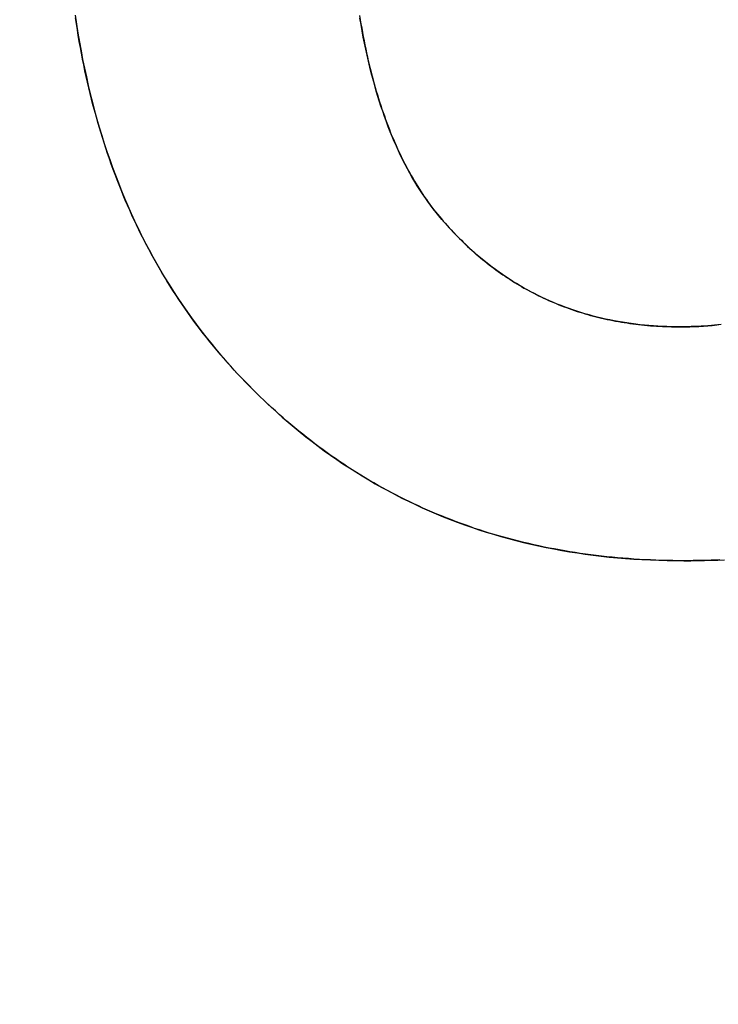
# Model space of a CAD drawing. Extents: x -4.2 to 4.1, y -6.8 to 5.8.
# Tile 43 of 214: x -3.0707 to -3.0064, y -4.1676 to -4.0769. Entities that reach past the tile are written whole.
import ezdxf

# ---------------------------------------------------------------- set-up
doc = ezdxf.new("R2010")
doc.units = 0
doc.layers.get('0').update_dxf_attribs({"linetype": 'CONTINUOUS'})

# ---------------------------------------------------------------- blocks, each defined once
blk = doc.blocks.new('*U1')
for p, q in [((-3.00982, -4.105187, 4.435), (-3.00982, -4.105187, 4.4349)), ((-3.00982, -4.105187, 4.435), (-3.00982, -4.105187, 4.4349)), ((-3.009534, -4.126719, 4.435), (-3.009534, -4.126719, 4.4349)), ((-3.009534, -4.126719, 4.435), (-3.009534, -4.126719, 4.4349))]:
    blk.add_line(p, q)
for points in [[(-3.03942, -4.07652, 4.435), (-3.03935, -4.07691, 4.435), (-3.03929, -4.0773, 4.435), (-3.03922, -4.07769, 4.435), (-3.03915, -4.07808, 4.435), (-3.03908, -4.07846, 4.435), (-3.039, -4.07884, 4.435), (-3.03893, -4.07921, 4.435), (-3.03885, -4.07958, 4.435), (-3.03877, -4.07995, 4.435), (-3.03869, -4.08032, 4.435), (-3.03861, -4.08068, 4.435), (-3.03852, -4.08104, 4.435), (-3.03843, -4.0814, 4.435), (-3.03834, -4.08175, 4.435), (-3.03825, -4.08211, 4.435), (-3.03816, -4.08245, 4.435), (-3.03807, -4.0828, 4.435), (-3.03797, -4.08314, 4.435), (-3.03787, -4.08348, 4.435), (-3.03777, -4.08382, 4.435), (-3.03767, -4.08415, 4.435), (-3.03757, -4.08448, 4.435), (-3.03746, -4.08481, 4.435), (-3.03735, -4.08513, 4.435), (-3.03724, -4.08546, 4.435), (-3.03713, -4.08577, 4.435), (-3.03702, -4.08609, 4.435), (-3.0369, -4.0864, 4.435), (-3.03679, -4.08671, 4.435), (-3.03667, -4.08702, 4.435), (-3.03655, -4.08732, 4.435), (-3.03643, -4.08762, 4.435), (-3.0363, -4.08792, 4.435), (-3.03618, -4.08821, 4.435), (-3.03605, -4.0885, 4.435), (-3.03592, -4.08879, 4.435), (-3.03579, -4.08908, 4.435), (-3.03565, -4.08936, 4.435), (-3.03552, -4.08964, 4.435), (-3.03538, -4.08992, 4.435), (-3.03524, -4.09019, 4.435), (-3.0351, -4.09046, 4.435), (-3.03496, -4.09073, 4.435), (-3.03481, -4.09099, 4.435), (-3.03466, -4.09125, 4.435), (-3.03451, -4.09151, 4.435), (-3.03436, -4.09177, 4.435), (-3.03421, -4.09202, 4.435), (-3.03406, -4.09227, 4.435), (-3.0339, -4.09252, 4.435), (-3.03374, -4.09276, 4.435), (-3.03358, -4.093, 4.435), (-3.03342, -4.09324, 4.435), (-3.03326, -4.09347, 4.435), (-3.03309, -4.0937, 4.435), (-3.03293, -4.09393, 4.435), (-3.03276, -4.09416, 4.435), (-3.03259, -4.09438, 4.435), (-3.03241, -4.0946, 4.435), (-3.03224, -4.09482, 4.435), (-3.03206, -4.09503, 4.435), (-3.03188, -4.09524, 4.435), (-3.0317, -4.09545, 4.435), (-3.03152, -4.09565, 4.435), (-3.03134, -4.09586, 4.435), (-3.03116, -4.09606, 4.435), (-3.03097, -4.09626, 4.435), (-3.03079, -4.09646, 4.435), (-3.0306, -4.09665, 4.435), (-3.03041, -4.09685, 4.435), (-3.03022, -4.09704, 4.435), (-3.03003, -4.09722, 4.435), (-3.02984, -4.09741, 4.435), (-3.02965, -4.09759, 4.435), (-3.02946, -4.09778, 4.435), (-3.02926, -4.09796, 4.435), (-3.02907, -4.09813, 4.435), (-3.02887, -4.09831, 4.435), (-3.02868, -4.09848, 4.435), (-3.02848, -4.09865, 4.435), (-3.02828, -4.09882, 4.435), (-3.02808, -4.09899, 4.435), (-3.02787, -4.09915, 4.435), (-3.02767, -4.09931, 4.435), (-3.02747, -4.09947, 4.435), (-3.02726, -4.09963, 4.435), (-3.02705, -4.09979, 4.435), (-3.02685, -4.09994, 4.435), (-3.02664, -4.10009, 4.435), (-3.02643, -4.10024, 4.435), (-3.02622, -4.10039, 4.435), (-3.02601, -4.10053, 4.435), (-3.02579, -4.10067, 4.435), (-3.02558, -4.10081, 4.435), (-3.02536, -4.10095, 4.435), (-3.02515, -4.10109, 4.435), (-3.02493, -4.10122, 4.435), (-3.02471, -4.10135, 4.435), (-3.02449, -4.10148, 4.435), (-3.02427, -4.10161, 4.435), (-3.02405, -4.10173, 4.435), (-3.02382, -4.10185, 4.435), (-3.0236, -4.10197, 4.435), (-3.02337, -4.10209, 4.435), (-3.02315, -4.10221, 4.435), (-3.02292, -4.10232, 4.435), (-3.02269, -4.10243, 4.435), (-3.02246, -4.10254, 4.435), (-3.02223, -4.10265, 4.435), (-3.022, -4.10275, 4.435), (-3.02176, -4.10285, 4.435), (-3.02153, -4.10296, 4.435), (-3.02129, -4.10305, 4.435), (-3.02106, -4.10315, 4.435), (-3.02082, -4.10324, 4.435), (-3.02058, -4.10333, 4.435), (-3.02034, -4.10342, 4.435), (-3.0201, -4.10351, 4.435), (-3.01986, -4.1036, 4.435), (-3.01961, -4.10368, 4.435), (-3.01937, -4.10376, 4.435), (-3.01912, -4.10384, 4.435), (-3.01888, -4.10391, 4.435), (-3.01863, -4.10399, 4.435), (-3.01838, -4.10406, 4.435), (-3.01813, -4.10413, 4.435), (-3.01788, -4.1042, 4.435), (-3.01762, -4.10426, 4.435), (-3.01737, -4.10432, 4.435), (-3.01712, -4.10438, 4.435), (-3.01686, -4.10444, 4.435), (-3.0166, -4.1045, 4.435), (-3.01635, -4.10455, 4.435), (-3.01609, -4.1046, 4.435), (-3.01583, -4.10465, 4.435), (-3.01557, -4.1047, 4.435), (-3.0153, -4.10475, 4.435), (-3.01504, -4.10479, 4.435), (-3.01478, -4.10483, 4.435), (-3.01451, -4.10487, 4.435), (-3.01424, -4.1049, 4.435), (-3.01397, -4.10494, 4.435), (-3.01371, -4.10497, 4.435), (-3.01344, -4.105, 4.435), (-3.01316, -4.10503, 4.435), (-3.01289, -4.10505, 4.435), (-3.01262, -4.10508, 4.435), (-3.01234, -4.1051, 4.435), (-3.01207, -4.10512, 4.435), (-3.01179, -4.10513, 4.435), (-3.01151, -4.10515, 4.435), (-3.01123, -4.10516, 4.435), (-3.01095, -4.10517, 4.435), (-3.01067, -4.10518, 4.435), (-3.01039, -4.10518, 4.435), (-3.01011, -4.10519, 4.435), (-3.00982, -4.10519, 4.435)], [(-3.03942, -4.07652, 4.435), (-3.03935, -4.07691, 4.435), (-3.03929, -4.0773, 4.435), (-3.03922, -4.07769, 4.435), (-3.03915, -4.07808, 4.435), (-3.03908, -4.07846, 4.435), (-3.039, -4.07884, 4.435), (-3.03893, -4.07921, 4.435), (-3.03885, -4.07958, 4.435), (-3.03877, -4.07995, 4.435), (-3.03869, -4.08032, 4.435), (-3.03861, -4.08068, 4.435), (-3.03852, -4.08104, 4.435), (-3.03843, -4.0814, 4.435), (-3.03834, -4.08175, 4.435), (-3.03825, -4.08211, 4.435), (-3.03816, -4.08245, 4.435), (-3.03807, -4.0828, 4.435), (-3.03797, -4.08314, 4.435), (-3.03787, -4.08348, 4.435), (-3.03777, -4.08382, 4.435), (-3.03767, -4.08415, 4.435), (-3.03757, -4.08448, 4.435), (-3.03746, -4.08481, 4.435), (-3.03735, -4.08513, 4.435), (-3.03724, -4.08546, 4.435), (-3.03713, -4.08577, 4.435), (-3.03702, -4.08609, 4.435), (-3.0369, -4.0864, 4.435), (-3.03679, -4.08671, 4.435), (-3.03667, -4.08702, 4.435), (-3.03655, -4.08732, 4.435), (-3.03643, -4.08762, 4.435), (-3.0363, -4.08792, 4.435), (-3.03618, -4.08821, 4.435), (-3.03605, -4.0885, 4.435), (-3.03592, -4.08879, 4.435), (-3.03579, -4.08908, 4.435), (-3.03565, -4.08936, 4.435), (-3.03552, -4.08964, 4.435), (-3.03538, -4.08992, 4.435), (-3.03524, -4.09019, 4.435), (-3.0351, -4.09046, 4.435), (-3.03496, -4.09073, 4.435), (-3.03481, -4.09099, 4.435), (-3.03466, -4.09125, 4.435), (-3.03451, -4.09151, 4.435), (-3.03436, -4.09177, 4.435), (-3.03421, -4.09202, 4.435), (-3.03406, -4.09227, 4.435), (-3.0339, -4.09252, 4.435), (-3.03374, -4.09276, 4.435), (-3.03358, -4.093, 4.435), (-3.03342, -4.09324, 4.435), (-3.03326, -4.09347, 4.435), (-3.03309, -4.0937, 4.435), (-3.03293, -4.09393, 4.435), (-3.03276, -4.09416, 4.435), (-3.03259, -4.09438, 4.435), (-3.03241, -4.0946, 4.435), (-3.03224, -4.09482, 4.435), (-3.03206, -4.09503, 4.435), (-3.03188, -4.09524, 4.435), (-3.0317, -4.09545, 4.435), (-3.03152, -4.09565, 4.435), (-3.03134, -4.09586, 4.435), (-3.03116, -4.09606, 4.435), (-3.03097, -4.09626, 4.435), (-3.03079, -4.09646, 4.435), (-3.0306, -4.09665, 4.435), (-3.03041, -4.09685, 4.435), (-3.03022, -4.09704, 4.435), (-3.03003, -4.09722, 4.435), (-3.02984, -4.09741, 4.435), (-3.02965, -4.09759, 4.435), (-3.02946, -4.09778, 4.435), (-3.02926, -4.09796, 4.435), (-3.02907, -4.09813, 4.435), (-3.02887, -4.09831, 4.435), (-3.02868, -4.09848, 4.435), (-3.02848, -4.09865, 4.435), (-3.02828, -4.09882, 4.435), (-3.02808, -4.09899, 4.435), (-3.02787, -4.09915, 4.435), (-3.02767, -4.09931, 4.435), (-3.02747, -4.09947, 4.435), (-3.02726, -4.09963, 4.435), (-3.02705, -4.09979, 4.435), (-3.02685, -4.09994, 4.435), (-3.02664, -4.10009, 4.435), (-3.02643, -4.10024, 4.435), (-3.02622, -4.10039, 4.435), (-3.02601, -4.10053, 4.435), (-3.02579, -4.10067, 4.435), (-3.02558, -4.10081, 4.435), (-3.02536, -4.10095, 4.435), (-3.02515, -4.10109, 4.435), (-3.02493, -4.10122, 4.435), (-3.02471, -4.10135, 4.435), (-3.02449, -4.10148, 4.435), (-3.02427, -4.10161, 4.435), (-3.02405, -4.10173, 4.435), (-3.02382, -4.10185, 4.435), (-3.0236, -4.10197, 4.435), (-3.02337, -4.10209, 4.435), (-3.02315, -4.10221, 4.435), (-3.02292, -4.10232, 4.435), (-3.02269, -4.10243, 4.435), (-3.02246, -4.10254, 4.435), (-3.02223, -4.10265, 4.435), (-3.022, -4.10275, 4.435), (-3.02176, -4.10285, 4.435), (-3.02153, -4.10296, 4.435), (-3.02129, -4.10305, 4.435), (-3.02106, -4.10315, 4.435), (-3.02082, -4.10324, 4.435), (-3.02058, -4.10333, 4.435), (-3.02034, -4.10342, 4.435), (-3.0201, -4.10351, 4.435), (-3.01986, -4.1036, 4.435), (-3.01961, -4.10368, 4.435), (-3.01937, -4.10376, 4.435), (-3.01912, -4.10384, 4.435), (-3.01888, -4.10391, 4.435), (-3.01863, -4.10399, 4.435), (-3.01838, -4.10406, 4.435), (-3.01813, -4.10413, 4.435), (-3.01788, -4.1042, 4.435), (-3.01762, -4.10426, 4.435), (-3.01737, -4.10432, 4.435), (-3.01712, -4.10438, 4.435), (-3.01686, -4.10444, 4.435), (-3.0166, -4.1045, 4.435), (-3.01635, -4.10455, 4.435), (-3.01609, -4.1046, 4.435), (-3.01583, -4.10465, 4.435), (-3.01557, -4.1047, 4.435), (-3.0153, -4.10475, 4.435), (-3.01504, -4.10479, 4.435), (-3.01478, -4.10483, 4.435), (-3.01451, -4.10487, 4.435), (-3.01424, -4.1049, 4.435), (-3.01397, -4.10494, 4.435), (-3.01371, -4.10497, 4.435), (-3.01344, -4.105, 4.435), (-3.01316, -4.10503, 4.435), (-3.01289, -4.10505, 4.435), (-3.01262, -4.10508, 4.435), (-3.01234, -4.1051, 4.435), (-3.01207, -4.10512, 4.435), (-3.01179, -4.10513, 4.435), (-3.01151, -4.10515, 4.435), (-3.01123, -4.10516, 4.435), (-3.01095, -4.10517, 4.435), (-3.01067, -4.10518, 4.435), (-3.01039, -4.10518, 4.435), (-3.01011, -4.10519, 4.435), (-3.00982, -4.10519, 4.435)], [(-3.00982, -4.10519, 4.4349), (-3.01025, -4.10518, 4.4349), (-3.01067, -4.10518, 4.4349), (-3.0111, -4.10516, 4.4349), (-3.01152, -4.10515, 4.4349), (-3.01193, -4.10512, 4.4349), (-3.01235, -4.1051, 4.4349), (-3.01276, -4.10506, 4.4349), (-3.01317, -4.10503, 4.4349), (-3.01358, -4.10499, 4.4349), (-3.01398, -4.10494, 4.4349), (-3.01439, -4.10489, 4.4349), (-3.01479, -4.10483, 4.4349), (-3.01519, -4.10477, 4.4349), (-3.01558, -4.1047, 4.4349), (-3.01597, -4.10463, 4.4349), (-3.01636, -4.10455, 4.4349), (-3.01675, -4.10447, 4.4349), (-3.01713, -4.10438, 4.4349), (-3.01752, -4.10429, 4.4349), (-3.0179, -4.10419, 4.4349), (-3.01827, -4.10409, 4.4349), (-3.01865, -4.10398, 4.4349), (-3.01902, -4.10387, 4.4349), (-3.01939, -4.10375, 4.4349), (-3.01976, -4.10363, 4.4349), (-3.02012, -4.1035, 4.4349), (-3.02048, -4.10337, 4.4349), (-3.02084, -4.10323, 4.4349), (-3.0212, -4.10309, 4.4349), (-3.02156, -4.10294, 4.4349), (-3.02191, -4.10279, 4.4349), (-3.02226, -4.10263, 4.4349), (-3.0226, -4.10247, 4.4349), (-3.02295, -4.10231, 4.4349), (-3.02329, -4.10213, 4.4349), (-3.02363, -4.10196, 4.4349), (-3.02397, -4.10177, 4.4349), (-3.0243, -4.10159, 4.4349), (-3.02463, -4.1014, 4.4349), (-3.02496, -4.1012, 4.4349), (-3.02529, -4.101, 4.4349), (-3.02561, -4.10079, 4.4349), (-3.02593, -4.10058, 4.4349), (-3.02625, -4.10036, 4.4349), (-3.02657, -4.10014, 4.4349), (-3.02688, -4.09991, 4.4349), (-3.0272, -4.09968, 4.4349), (-3.02751, -4.09944, 4.4349), (-3.02781, -4.0992, 4.4349), (-3.02812, -4.09896, 4.4349), (-3.02842, -4.0987, 4.4349), (-3.02872, -4.09845, 4.4349), (-3.02901, -4.09818, 4.4349), (-3.02931, -4.09792, 4.4349), (-3.0296, -4.09765, 4.4349), (-3.02989, -4.09737, 4.4349), (-3.03017, -4.09709, 4.4349), (-3.03046, -4.0968, 4.4349), (-3.03074, -4.09651, 4.4349), (-3.03102, -4.09621, 4.4349), (-3.03129, -4.09591, 4.4349), (-3.03157, -4.0956, 4.4349), (-3.03184, -4.09529, 4.4349), (-3.03211, -4.09498, 4.4349), (-3.03237, -4.09465, 4.4349), (-3.03263, -4.09432, 4.4349), (-3.03289, -4.09399, 4.4349), (-3.03314, -4.09364, 4.4349), (-3.03338, -4.09329, 4.4349), (-3.03363, -4.09293, 4.4349), (-3.03387, -4.09257, 4.4349), (-3.0341, -4.0922, 4.4349), (-3.03433, -4.09182, 4.4349), (-3.03456, -4.09144, 4.4349), (-3.03478, -4.09105, 4.4349), (-3.035, -4.09065, 4.4349), (-3.03521, -4.09024, 4.4349), (-3.03542, -4.08983, 4.4349), (-3.03563, -4.08941, 4.4349), (-3.03583, -4.08899, 4.4349), (-3.03602, -4.08856, 4.4349), (-3.03622, -4.08812, 4.4349), (-3.0364, -4.08767, 4.4349), (-3.03659, -4.08722, 4.4349), (-3.03677, -4.08676, 4.4349), (-3.03694, -4.0863, 4.4349), (-3.03712, -4.08582, 4.4349), (-3.03728, -4.08534, 4.4349), (-3.03744, -4.08486, 4.4349), (-3.0376, -4.08437, 4.4349), (-3.03776, -4.08387, 4.4349), (-3.03791, -4.08336, 4.4349), (-3.03805, -4.08285, 4.4349), (-3.0382, -4.08233, 4.4349), (-3.03833, -4.0818, 4.4349), (-3.03847, -4.08127, 4.4349), (-3.0386, -4.08072, 4.4349), (-3.03872, -4.08018, 4.4349), (-3.03884, -4.07962, 4.4349), (-3.03896, -4.07906, 4.4349), (-3.03907, -4.0785, 4.4349), (-3.03918, -4.07792, 4.4349), (-3.03928, -4.07734, 4.4349), (-3.03938, -4.07675, 4.4349)], [(-3.00982, -4.10519, 4.4349), (-3.01025, -4.10518, 4.4349), (-3.01067, -4.10518, 4.4349), (-3.0111, -4.10516, 4.4349), (-3.01152, -4.10515, 4.4349), (-3.01193, -4.10512, 4.4349), (-3.01235, -4.1051, 4.4349), (-3.01276, -4.10506, 4.4349), (-3.01317, -4.10503, 4.4349), (-3.01358, -4.10499, 4.4349), (-3.01398, -4.10494, 4.4349), (-3.01439, -4.10489, 4.4349), (-3.01479, -4.10483, 4.4349), (-3.01519, -4.10477, 4.4349), (-3.01558, -4.1047, 4.4349), (-3.01597, -4.10463, 4.4349), (-3.01636, -4.10455, 4.4349), (-3.01675, -4.10447, 4.4349), (-3.01713, -4.10438, 4.4349), (-3.01752, -4.10429, 4.4349), (-3.0179, -4.10419, 4.4349), (-3.01827, -4.10409, 4.4349), (-3.01865, -4.10398, 4.4349), (-3.01902, -4.10387, 4.4349), (-3.01939, -4.10375, 4.4349), (-3.01976, -4.10363, 4.4349), (-3.02012, -4.1035, 4.4349), (-3.02048, -4.10337, 4.4349), (-3.02084, -4.10323, 4.4349), (-3.0212, -4.10309, 4.4349), (-3.02156, -4.10294, 4.4349), (-3.02191, -4.10279, 4.4349), (-3.02226, -4.10263, 4.4349), (-3.0226, -4.10247, 4.4349), (-3.02295, -4.10231, 4.4349), (-3.02329, -4.10213, 4.4349), (-3.02363, -4.10196, 4.4349), (-3.02397, -4.10177, 4.4349), (-3.0243, -4.10159, 4.4349), (-3.02463, -4.1014, 4.4349), (-3.02496, -4.1012, 4.4349), (-3.02529, -4.101, 4.4349), (-3.02561, -4.10079, 4.4349), (-3.02593, -4.10058, 4.4349), (-3.02625, -4.10036, 4.4349), (-3.02657, -4.10014, 4.4349), (-3.02688, -4.09991, 4.4349), (-3.0272, -4.09968, 4.4349), (-3.02751, -4.09944, 4.4349), (-3.02781, -4.0992, 4.4349), (-3.02812, -4.09896, 4.4349), (-3.02842, -4.0987, 4.4349), (-3.02872, -4.09845, 4.4349), (-3.02901, -4.09818, 4.4349), (-3.02931, -4.09792, 4.4349), (-3.0296, -4.09765, 4.4349), (-3.02989, -4.09737, 4.4349), (-3.03017, -4.09709, 4.4349), (-3.03046, -4.0968, 4.4349), (-3.03074, -4.09651, 4.4349), (-3.03102, -4.09621, 4.4349), (-3.03129, -4.09591, 4.4349), (-3.03157, -4.0956, 4.4349), (-3.03184, -4.09529, 4.4349), (-3.03211, -4.09498, 4.4349), (-3.03237, -4.09465, 4.4349), (-3.03263, -4.09432, 4.4349), (-3.03289, -4.09399, 4.4349), (-3.03314, -4.09364, 4.4349), (-3.03338, -4.09329, 4.4349), (-3.03363, -4.09293, 4.4349), (-3.03387, -4.09257, 4.4349), (-3.0341, -4.0922, 4.4349), (-3.03433, -4.09182, 4.4349), (-3.03456, -4.09144, 4.4349), (-3.03478, -4.09105, 4.4349), (-3.035, -4.09065, 4.4349), (-3.03521, -4.09024, 4.4349), (-3.03542, -4.08983, 4.4349), (-3.03563, -4.08941, 4.4349), (-3.03583, -4.08899, 4.4349), (-3.03602, -4.08856, 4.4349), (-3.03622, -4.08812, 4.4349), (-3.0364, -4.08767, 4.4349), (-3.03659, -4.08722, 4.4349), (-3.03677, -4.08676, 4.4349), (-3.03694, -4.0863, 4.4349), (-3.03712, -4.08582, 4.4349), (-3.03728, -4.08534, 4.4349), (-3.03744, -4.08486, 4.4349), (-3.0376, -4.08437, 4.4349), (-3.03776, -4.08387, 4.4349), (-3.03791, -4.08336, 4.4349), (-3.03805, -4.08285, 4.4349), (-3.0382, -4.08233, 4.4349), (-3.03833, -4.0818, 4.4349), (-3.03847, -4.08127, 4.4349), (-3.0386, -4.08072, 4.4349), (-3.03872, -4.08018, 4.4349), (-3.03884, -4.07962, 4.4349), (-3.03896, -4.07906, 4.4349), (-3.03907, -4.0785, 4.4349), (-3.03918, -4.07792, 4.4349), (-3.03928, -4.07734, 4.4349), (-3.03938, -4.07675, 4.4349)], [(-3.00953, -4.12672, 4.435), (-3.01005, -4.12672, 4.435), (-3.01057, -4.12671, 4.435), (-3.01109, -4.1267, 4.435), (-3.0116, -4.12669, 4.435), (-3.01211, -4.12667, 4.435), (-3.01262, -4.12665, 4.435), (-3.01313, -4.12663, 4.435), (-3.01364, -4.1266, 4.435), (-3.01414, -4.12657, 4.435), (-3.01465, -4.12653, 4.435), (-3.01515, -4.12649, 4.435), (-3.01564, -4.12645, 4.435), (-3.01614, -4.1264, 4.435), (-3.01664, -4.12635, 4.435), (-3.01713, -4.1263, 4.435), (-3.01762, -4.12624, 4.435), (-3.01811, -4.12618, 4.435), (-3.0186, -4.12611, 4.435), (-3.01908, -4.12605, 4.435), (-3.01956, -4.12597, 4.435), (-3.02004, -4.1259, 4.435), (-3.02052, -4.12582, 4.435), (-3.021, -4.12573, 4.435), (-3.02148, -4.12564, 4.435), (-3.02195, -4.12555, 4.435), (-3.02242, -4.12546, 4.435), (-3.02289, -4.12536, 4.435), (-3.02336, -4.12526, 4.435), (-3.02382, -4.12515, 4.435), (-3.02429, -4.12504, 4.435), (-3.02475, -4.12493, 4.435), (-3.02521, -4.12481, 4.435), (-3.02567, -4.12469, 4.435), (-3.02612, -4.12456, 4.435), (-3.02658, -4.12443, 4.435), (-3.02703, -4.1243, 4.435), (-3.02748, -4.12417, 4.435), (-3.02793, -4.12403, 4.435), (-3.02837, -4.12388, 4.435), (-3.02882, -4.12374, 4.435), (-3.02926, -4.12358, 4.435), (-3.0297, -4.12343, 4.435), (-3.03014, -4.12327, 4.435), (-3.03058, -4.12311, 4.435), (-3.03101, -4.12294, 4.435), (-3.03145, -4.12277, 4.435), (-3.03188, -4.1226, 4.435), (-3.0323, -4.12242, 4.435), (-3.03273, -4.12224, 4.435), (-3.03316, -4.12206, 4.435), (-3.03358, -4.12187, 4.435), (-3.034, -4.12168, 4.435), (-3.03442, -4.12148, 4.435), (-3.03484, -4.12128, 4.435), (-3.03525, -4.12108, 4.435), (-3.03567, -4.12087, 4.435), (-3.03608, -4.12066, 4.435), (-3.03649, -4.12045, 4.435), (-3.0369, -4.12023, 4.435), (-3.0373, -4.12001, 4.435), (-3.03771, -4.11978, 4.435), (-3.03811, -4.11955, 4.435), (-3.03851, -4.11932, 4.435), (-3.03891, -4.11908, 4.435), (-3.0393, -4.11884, 4.435), (-3.0397, -4.1186, 4.435), (-3.04009, -4.11835, 4.435), (-3.04048, -4.1181, 4.435), (-3.04087, -4.11784, 4.435), (-3.04125, -4.11758, 4.435), (-3.04164, -4.11732, 4.435), (-3.04202, -4.11705, 4.435), (-3.0424, -4.11678, 4.435), (-3.04278, -4.11651, 4.435), (-3.04316, -4.11623, 4.435), (-3.04353, -4.11595, 4.435), (-3.0439, -4.11566, 4.435), (-3.04428, -4.11537, 4.435), (-3.04464, -4.11508, 4.435), (-3.04501, -4.11478, 4.435), (-3.04538, -4.11448, 4.435), (-3.04574, -4.11418, 4.435), (-3.0461, -4.11387, 4.435), (-3.04646, -4.11356, 4.435), (-3.04682, -4.11325, 4.435), (-3.04717, -4.11293, 4.435), (-3.04753, -4.11261, 4.435), (-3.04788, -4.11228, 4.435), (-3.04823, -4.11195, 4.435), (-3.04858, -4.11162, 4.435), (-3.04892, -4.11128, 4.435), (-3.04927, -4.11094, 4.435), (-3.04961, -4.11059, 4.435), (-3.04995, -4.11024, 4.435), (-3.05029, -4.10989, 4.435), (-3.05062, -4.10953, 4.435), (-3.05096, -4.10918, 4.435), (-3.05128, -4.10881, 4.435), (-3.05161, -4.10845, 4.435), (-3.05193, -4.10808, 4.435), (-3.05225, -4.10771, 4.435), (-3.05257, -4.10734, 4.435), (-3.05288, -4.10696, 4.435), (-3.05319, -4.10659, 4.435), (-3.05349, -4.10621, 4.435), (-3.05379, -4.10582, 4.435), (-3.05409, -4.10544, 4.435), (-3.05438, -4.10505, 4.435), (-3.05467, -4.10466, 4.435), (-3.05496, -4.10426, 4.435), (-3.05524, -4.10386, 4.435), (-3.05552, -4.10346, 4.435), (-3.0558, -4.10306, 4.435), (-3.05607, -4.10266, 4.435), (-3.05634, -4.10225, 4.435), (-3.05661, -4.10184, 4.435), (-3.05687, -4.10143, 4.435), (-3.05713, -4.10101, 4.435), (-3.05738, -4.10059, 4.435), (-3.05764, -4.10017, 4.435), (-3.05788, -4.09974, 4.435), (-3.05813, -4.09932, 4.435), (-3.05837, -4.09889, 4.435), (-3.05861, -4.09845, 4.435), (-3.05884, -4.09802, 4.435), (-3.05907, -4.09758, 4.435), (-3.0593, -4.09714, 4.435), (-3.05952, -4.0967, 4.435), (-3.05974, -4.09625, 4.435), (-3.05996, -4.0958, 4.435), (-3.06017, -4.09535, 4.435), (-3.06038, -4.0949, 4.435), (-3.06059, -4.09444, 4.435), (-3.06079, -4.09398, 4.435), (-3.06099, -4.09352, 4.435), (-3.06118, -4.09305, 4.435), (-3.06138, -4.09258, 4.435), (-3.06156, -4.09211, 4.435), (-3.06175, -4.09164, 4.435), (-3.06193, -4.09116, 4.435), (-3.06211, -4.09069, 4.435), (-3.06228, -4.0902, 4.435), (-3.06245, -4.08972, 4.435), (-3.06262, -4.08923, 4.435), (-3.06278, -4.08874, 4.435), (-3.06294, -4.08825, 4.435), (-3.0631, -4.08775, 4.435), (-3.06325, -4.08726, 4.435), (-3.0634, -4.08676, 4.435), (-3.06355, -4.08625, 4.435), (-3.06369, -4.08575, 4.435), (-3.06383, -4.08524, 4.435), (-3.06397, -4.08473, 4.435), (-3.0641, -4.08421, 4.435), (-3.06423, -4.08369, 4.435), (-3.06435, -4.08318, 4.435), (-3.06447, -4.08265, 4.435), (-3.06459, -4.08213, 4.435), (-3.06471, -4.0816, 4.435), (-3.06482, -4.08107, 4.435), (-3.06492, -4.08054, 4.435), (-3.06503, -4.08, 4.435), (-3.06513, -4.07946, 4.435), (-3.06523, -4.07892, 4.435), (-3.06532, -4.07837, 4.435), (-3.06541, -4.07783, 4.435), (-3.06549, -4.07728, 4.435), (-3.06558, -4.07673, 4.435)], [(-3.00953, -4.12672, 4.435), (-3.01005, -4.12672, 4.435), (-3.01057, -4.12671, 4.435), (-3.01109, -4.1267, 4.435), (-3.0116, -4.12669, 4.435), (-3.01211, -4.12667, 4.435), (-3.01262, -4.12665, 4.435), (-3.01313, -4.12663, 4.435), (-3.01364, -4.1266, 4.435), (-3.01414, -4.12657, 4.435), (-3.01465, -4.12653, 4.435), (-3.01515, -4.12649, 4.435), (-3.01564, -4.12645, 4.435), (-3.01614, -4.1264, 4.435), (-3.01664, -4.12635, 4.435), (-3.01713, -4.1263, 4.435), (-3.01762, -4.12624, 4.435), (-3.01811, -4.12618, 4.435), (-3.0186, -4.12611, 4.435), (-3.01908, -4.12605, 4.435), (-3.01956, -4.12597, 4.435), (-3.02004, -4.1259, 4.435), (-3.02052, -4.12582, 4.435), (-3.021, -4.12573, 4.435), (-3.02148, -4.12564, 4.435), (-3.02195, -4.12555, 4.435), (-3.02242, -4.12546, 4.435), (-3.02289, -4.12536, 4.435), (-3.02336, -4.12526, 4.435), (-3.02382, -4.12515, 4.435), (-3.02429, -4.12504, 4.435), (-3.02475, -4.12493, 4.435), (-3.02521, -4.12481, 4.435), (-3.02567, -4.12469, 4.435), (-3.02612, -4.12456, 4.435), (-3.02658, -4.12443, 4.435), (-3.02703, -4.1243, 4.435), (-3.02748, -4.12417, 4.435), (-3.02793, -4.12403, 4.435), (-3.02837, -4.12388, 4.435), (-3.02882, -4.12374, 4.435), (-3.02926, -4.12358, 4.435), (-3.0297, -4.12343, 4.435), (-3.03014, -4.12327, 4.435), (-3.03058, -4.12311, 4.435), (-3.03101, -4.12294, 4.435), (-3.03145, -4.12277, 4.435), (-3.03188, -4.1226, 4.435), (-3.0323, -4.12242, 4.435), (-3.03273, -4.12224, 4.435), (-3.03316, -4.12206, 4.435), (-3.03358, -4.12187, 4.435), (-3.034, -4.12168, 4.435), (-3.03442, -4.12148, 4.435), (-3.03484, -4.12128, 4.435), (-3.03525, -4.12108, 4.435), (-3.03567, -4.12087, 4.435), (-3.03608, -4.12066, 4.435), (-3.03649, -4.12045, 4.435), (-3.0369, -4.12023, 4.435), (-3.0373, -4.12001, 4.435), (-3.03771, -4.11978, 4.435), (-3.03811, -4.11955, 4.435), (-3.03851, -4.11932, 4.435), (-3.03891, -4.11908, 4.435), (-3.0393, -4.11884, 4.435), (-3.0397, -4.1186, 4.435), (-3.04009, -4.11835, 4.435), (-3.04048, -4.1181, 4.435), (-3.04087, -4.11784, 4.435), (-3.04125, -4.11758, 4.435), (-3.04164, -4.11732, 4.435), (-3.04202, -4.11705, 4.435), (-3.0424, -4.11678, 4.435), (-3.04278, -4.11651, 4.435), (-3.04316, -4.11623, 4.435), (-3.04353, -4.11595, 4.435), (-3.0439, -4.11566, 4.435), (-3.04428, -4.11537, 4.435), (-3.04464, -4.11508, 4.435), (-3.04501, -4.11478, 4.435), (-3.04538, -4.11448, 4.435), (-3.04574, -4.11418, 4.435), (-3.0461, -4.11387, 4.435), (-3.04646, -4.11356, 4.435), (-3.04682, -4.11325, 4.435), (-3.04717, -4.11293, 4.435), (-3.04753, -4.11261, 4.435), (-3.04788, -4.11228, 4.435), (-3.04823, -4.11195, 4.435), (-3.04858, -4.11162, 4.435), (-3.04892, -4.11128, 4.435), (-3.04927, -4.11094, 4.435), (-3.04961, -4.11059, 4.435), (-3.04995, -4.11024, 4.435), (-3.05029, -4.10989, 4.435), (-3.05062, -4.10953, 4.435), (-3.05096, -4.10918, 4.435), (-3.05128, -4.10881, 4.435), (-3.05161, -4.10845, 4.435), (-3.05193, -4.10808, 4.435), (-3.05225, -4.10771, 4.435), (-3.05257, -4.10734, 4.435), (-3.05288, -4.10696, 4.435), (-3.05319, -4.10659, 4.435), (-3.05349, -4.10621, 4.435), (-3.05379, -4.10582, 4.435), (-3.05409, -4.10544, 4.435), (-3.05438, -4.10505, 4.435), (-3.05467, -4.10466, 4.435), (-3.05496, -4.10426, 4.435), (-3.05524, -4.10386, 4.435), (-3.05552, -4.10346, 4.435), (-3.0558, -4.10306, 4.435), (-3.05607, -4.10266, 4.435), (-3.05634, -4.10225, 4.435), (-3.05661, -4.10184, 4.435), (-3.05687, -4.10143, 4.435), (-3.05713, -4.10101, 4.435), (-3.05738, -4.10059, 4.435), (-3.05764, -4.10017, 4.435), (-3.05788, -4.09974, 4.435), (-3.05813, -4.09932, 4.435), (-3.05837, -4.09889, 4.435), (-3.05861, -4.09845, 4.435), (-3.05884, -4.09802, 4.435), (-3.05907, -4.09758, 4.435), (-3.0593, -4.09714, 4.435), (-3.05952, -4.0967, 4.435), (-3.05974, -4.09625, 4.435), (-3.05996, -4.0958, 4.435), (-3.06017, -4.09535, 4.435), (-3.06038, -4.0949, 4.435), (-3.06059, -4.09444, 4.435), (-3.06079, -4.09398, 4.435), (-3.06099, -4.09352, 4.435), (-3.06118, -4.09305, 4.435), (-3.06138, -4.09258, 4.435), (-3.06156, -4.09211, 4.435), (-3.06175, -4.09164, 4.435), (-3.06193, -4.09116, 4.435), (-3.06211, -4.09069, 4.435), (-3.06228, -4.0902, 4.435), (-3.06245, -4.08972, 4.435), (-3.06262, -4.08923, 4.435), (-3.06278, -4.08874, 4.435), (-3.06294, -4.08825, 4.435), (-3.0631, -4.08775, 4.435), (-3.06325, -4.08726, 4.435), (-3.0634, -4.08676, 4.435), (-3.06355, -4.08625, 4.435), (-3.06369, -4.08575, 4.435), (-3.06383, -4.08524, 4.435), (-3.06397, -4.08473, 4.435), (-3.0641, -4.08421, 4.435), (-3.06423, -4.08369, 4.435), (-3.06435, -4.08318, 4.435), (-3.06447, -4.08265, 4.435), (-3.06459, -4.08213, 4.435), (-3.06471, -4.0816, 4.435), (-3.06482, -4.08107, 4.435), (-3.06492, -4.08054, 4.435), (-3.06503, -4.08, 4.435), (-3.06513, -4.07946, 4.435), (-3.06523, -4.07892, 4.435), (-3.06532, -4.07837, 4.435), (-3.06541, -4.07783, 4.435), (-3.06549, -4.07728, 4.435), (-3.06558, -4.07673, 4.435)], [(-3.06561, -4.07648, 4.4349), (-3.06549, -4.07731, 4.4349), (-3.06536, -4.07814, 4.4349), (-3.06522, -4.07896, 4.4349), (-3.06507, -4.07977, 4.4349), (-3.06492, -4.08058, 4.4349), (-3.06475, -4.08138, 4.4349), (-3.06458, -4.08217, 4.4349), (-3.0644, -4.08296, 4.4349), (-3.06422, -4.08374, 4.4349), (-3.06402, -4.08452, 4.4349), (-3.06382, -4.08529, 4.4349), (-3.06361, -4.08605, 4.4349), (-3.06339, -4.08681, 4.4349), (-3.06316, -4.08756, 4.4349), (-3.06293, -4.08831, 4.4349), (-3.06268, -4.08905, 4.4349), (-3.06243, -4.08978, 4.4349), (-3.06217, -4.09051, 4.4349), (-3.06191, -4.09123, 4.4349), (-3.06163, -4.09194, 4.4349), (-3.06135, -4.09265, 4.4349), (-3.06106, -4.09335, 4.4349), (-3.06076, -4.09405, 4.4349), (-3.06045, -4.09474, 4.4349), (-3.06014, -4.09542, 4.4349), (-3.05982, -4.0961, 4.4349), (-3.05949, -4.09677, 4.4349), (-3.05915, -4.09744, 4.4349), (-3.0588, -4.0981, 4.4349), (-3.05845, -4.09875, 4.4349), (-3.05808, -4.09939, 4.4349), (-3.05771, -4.10004, 4.4349), (-3.05734, -4.10067, 4.4349), (-3.05695, -4.1013, 4.4349), (-3.05656, -4.10192, 4.4349), (-3.05615, -4.10254, 4.4349), (-3.05574, -4.10314, 4.4349), (-3.05532, -4.10375, 4.4349), (-3.0549, -4.10435, 4.4349), (-3.05447, -4.10494, 4.4349), (-3.05402, -4.10552, 4.4349), (-3.05357, -4.1061, 4.4349), (-3.05312, -4.10667, 4.4349), (-3.05265, -4.10724, 4.4349), (-3.05218, -4.1078, 4.4349), (-3.05169, -4.10835, 4.4349), (-3.0512, -4.1089, 4.4349), (-3.05071, -4.10944, 4.4349), (-3.0502, -4.10998, 4.4349), (-3.04969, -4.11051, 4.4349), (-3.04918, -4.11103, 4.4349), (-3.04866, -4.11154, 4.4349), (-3.04814, -4.11204, 4.4349), (-3.04761, -4.11253, 4.4349), (-3.04708, -4.11302, 4.4349), (-3.04654, -4.11349, 4.4349), (-3.046, -4.11396, 4.4349), (-3.04545, -4.11442, 4.4349), (-3.0449, -4.11487, 4.4349), (-3.04435, -4.11531, 4.4349), (-3.04379, -4.11575, 4.4349), (-3.04323, -4.11617, 4.4349), (-3.04266, -4.11659, 4.4349), (-3.04209, -4.117, 4.4349), (-3.04152, -4.1174, 4.4349), (-3.04094, -4.11779, 4.4349), (-3.04035, -4.11818, 4.4349), (-3.03976, -4.11855, 4.4349), (-3.03917, -4.11892, 4.4349), (-3.03857, -4.11928, 4.4349), (-3.03797, -4.11963, 4.4349), (-3.03737, -4.11997, 4.4349), (-3.03675, -4.1203, 4.4349), (-3.03614, -4.12063, 4.4349), (-3.03552, -4.12095, 4.4349), (-3.0349, -4.12125, 4.4349), (-3.03427, -4.12155, 4.4349), (-3.03364, -4.12184, 4.4349), (-3.033, -4.12213, 4.4349), (-3.03236, -4.1224, 4.4349), (-3.03171, -4.12267, 4.4349), (-3.03106, -4.12292, 4.4349), (-3.03041, -4.12317, 4.4349), (-3.02975, -4.12341, 4.4349), (-3.02909, -4.12364, 4.4349), (-3.02842, -4.12387, 4.4349), (-3.02775, -4.12408, 4.4349), (-3.02707, -4.12429, 4.4349), (-3.02639, -4.12449, 4.4349), (-3.02571, -4.12468, 4.4349), (-3.02502, -4.12486, 4.4349), (-3.02432, -4.12503, 4.4349), (-3.02363, -4.1252, 4.4349), (-3.02292, -4.12535, 4.4349), (-3.02222, -4.1255, 4.4349), (-3.02151, -4.12564, 4.4349), (-3.02079, -4.12577, 4.4349), (-3.02007, -4.12589, 4.4349), (-3.01935, -4.12601, 4.4349), (-3.01862, -4.12611, 4.4349), (-3.01789, -4.12621, 4.4349), (-3.01715, -4.1263, 4.4349), (-3.01641, -4.12638, 4.4349), (-3.01566, -4.12645, 4.4349), (-3.01491, -4.12651, 4.4349), (-3.01415, -4.12657, 4.4349), (-3.0134, -4.12661, 4.4349), (-3.01263, -4.12665, 4.4349), (-3.01186, -4.12668, 4.4349), (-3.01109, -4.1267, 4.4349), (-3.01032, -4.12671, 4.4349), (-3.00953, -4.12672, 4.4349)], [(-3.06561, -4.07648, 4.4349), (-3.06549, -4.07731, 4.4349), (-3.06536, -4.07814, 4.4349), (-3.06522, -4.07896, 4.4349), (-3.06507, -4.07977, 4.4349), (-3.06492, -4.08058, 4.4349), (-3.06475, -4.08138, 4.4349), (-3.06458, -4.08217, 4.4349), (-3.0644, -4.08296, 4.4349), (-3.06422, -4.08374, 4.4349), (-3.06402, -4.08452, 4.4349), (-3.06382, -4.08529, 4.4349), (-3.06361, -4.08605, 4.4349), (-3.06339, -4.08681, 4.4349), (-3.06316, -4.08756, 4.4349), (-3.06293, -4.08831, 4.4349), (-3.06268, -4.08905, 4.4349), (-3.06243, -4.08978, 4.4349), (-3.06217, -4.09051, 4.4349), (-3.06191, -4.09123, 4.4349), (-3.06163, -4.09194, 4.4349), (-3.06135, -4.09265, 4.4349), (-3.06106, -4.09335, 4.4349), (-3.06076, -4.09405, 4.4349), (-3.06045, -4.09474, 4.4349), (-3.06014, -4.09542, 4.4349), (-3.05982, -4.0961, 4.4349), (-3.05949, -4.09677, 4.4349), (-3.05915, -4.09744, 4.4349), (-3.0588, -4.0981, 4.4349), (-3.05845, -4.09875, 4.4349), (-3.05808, -4.09939, 4.4349), (-3.05771, -4.10004, 4.4349), (-3.05734, -4.10067, 4.4349), (-3.05695, -4.1013, 4.4349), (-3.05656, -4.10192, 4.4349), (-3.05615, -4.10254, 4.4349), (-3.05574, -4.10314, 4.4349), (-3.05532, -4.10375, 4.4349), (-3.0549, -4.10435, 4.4349), (-3.05447, -4.10494, 4.4349), (-3.05402, -4.10552, 4.4349), (-3.05357, -4.1061, 4.4349), (-3.05312, -4.10667, 4.4349), (-3.05265, -4.10724, 4.4349), (-3.05218, -4.1078, 4.4349), (-3.05169, -4.10835, 4.4349), (-3.0512, -4.1089, 4.4349), (-3.05071, -4.10944, 4.4349), (-3.0502, -4.10998, 4.4349), (-3.04969, -4.11051, 4.4349), (-3.04918, -4.11103, 4.4349), (-3.04866, -4.11154, 4.4349), (-3.04814, -4.11204, 4.4349), (-3.04761, -4.11253, 4.4349), (-3.04708, -4.11302, 4.4349), (-3.04654, -4.11349, 4.4349), (-3.046, -4.11396, 4.4349), (-3.04545, -4.11442, 4.4349), (-3.0449, -4.11487, 4.4349), (-3.04435, -4.11531, 4.4349), (-3.04379, -4.11575, 4.4349), (-3.04323, -4.11617, 4.4349), (-3.04266, -4.11659, 4.4349), (-3.04209, -4.117, 4.4349), (-3.04152, -4.1174, 4.4349), (-3.04094, -4.11779, 4.4349), (-3.04035, -4.11818, 4.4349), (-3.03976, -4.11855, 4.4349), (-3.03917, -4.11892, 4.4349), (-3.03857, -4.11928, 4.4349), (-3.03797, -4.11963, 4.4349), (-3.03737, -4.11997, 4.4349), (-3.03675, -4.1203, 4.4349), (-3.03614, -4.12063, 4.4349), (-3.03552, -4.12095, 4.4349), (-3.0349, -4.12125, 4.4349), (-3.03427, -4.12155, 4.4349), (-3.03364, -4.12184, 4.4349), (-3.033, -4.12213, 4.4349), (-3.03236, -4.1224, 4.4349), (-3.03171, -4.12267, 4.4349), (-3.03106, -4.12292, 4.4349), (-3.03041, -4.12317, 4.4349), (-3.02975, -4.12341, 4.4349), (-3.02909, -4.12364, 4.4349), (-3.02842, -4.12387, 4.4349), (-3.02775, -4.12408, 4.4349), (-3.02707, -4.12429, 4.4349), (-3.02639, -4.12449, 4.4349), (-3.02571, -4.12468, 4.4349), (-3.02502, -4.12486, 4.4349), (-3.02432, -4.12503, 4.4349), (-3.02363, -4.1252, 4.4349), (-3.02292, -4.12535, 4.4349), (-3.02222, -4.1255, 4.4349), (-3.02151, -4.12564, 4.4349), (-3.02079, -4.12577, 4.4349), (-3.02007, -4.12589, 4.4349), (-3.01935, -4.12601, 4.4349), (-3.01862, -4.12611, 4.4349), (-3.01789, -4.12621, 4.4349), (-3.01715, -4.1263, 4.4349), (-3.01641, -4.12638, 4.4349), (-3.01566, -4.12645, 4.4349), (-3.01491, -4.12651, 4.4349), (-3.01415, -4.12657, 4.4349), (-3.0134, -4.12661, 4.4349), (-3.01263, -4.12665, 4.4349), (-3.01186, -4.12668, 4.4349), (-3.01109, -4.1267, 4.4349), (-3.01032, -4.12671, 4.4349), (-3.00953, -4.12672, 4.4349)], [(-3.00982, -4.10519, 4.435), (-3.00961, -4.10519, 4.435), (-3.0094, -4.10518, 4.435), (-3.00919, -4.10518, 4.435), (-3.00898, -4.10518, 4.435), (-3.00877, -4.10517, 4.435), (-3.00856, -4.10516, 4.435), (-3.00836, -4.10515, 4.435), (-3.00815, -4.10514, 4.435), (-3.00794, -4.10513, 4.435), (-3.00774, -4.10512, 4.435), (-3.00753, -4.1051, 4.435), (-3.00733, -4.10509, 4.435), (-3.00712, -4.10507, 4.435), (-3.00692, -4.10505, 4.435), (-3.00672, -4.10503, 4.435), (-3.00652, -4.10501, 4.435), (-3.00632, -4.10498, 4.435)], [(-3.00982, -4.10519, 4.435), (-3.00961, -4.10519, 4.435), (-3.0094, -4.10518, 4.435), (-3.00919, -4.10518, 4.435), (-3.00898, -4.10518, 4.435), (-3.00877, -4.10517, 4.435), (-3.00856, -4.10516, 4.435), (-3.00836, -4.10515, 4.435), (-3.00815, -4.10514, 4.435), (-3.00794, -4.10513, 4.435), (-3.00774, -4.10512, 4.435), (-3.00753, -4.1051, 4.435), (-3.00733, -4.10509, 4.435), (-3.00712, -4.10507, 4.435), (-3.00692, -4.10505, 4.435), (-3.00672, -4.10503, 4.435), (-3.00652, -4.10501, 4.435), (-3.00632, -4.10498, 4.435)], [(-3.00611, -4.10496, 4.4349), (-3.00641, -4.10499, 4.4349), (-3.00671, -4.10503, 4.4349), (-3.00701, -4.10506, 4.4349), (-3.00732, -4.10508, 4.4349), (-3.00763, -4.10511, 4.4349), (-3.00794, -4.10513, 4.4349), (-3.00825, -4.10515, 4.4349), (-3.00856, -4.10516, 4.4349), (-3.00887, -4.10517, 4.4349), (-3.00919, -4.10518, 4.4349), (-3.0095, -4.10519, 4.4349), (-3.00982, -4.10519, 4.4349)], [(-3.00611, -4.10496, 4.4349), (-3.00641, -4.10499, 4.4349), (-3.00671, -4.10503, 4.4349), (-3.00701, -4.10506, 4.4349), (-3.00732, -4.10508, 4.4349), (-3.00763, -4.10511, 4.4349), (-3.00794, -4.10513, 4.4349), (-3.00825, -4.10515, 4.4349), (-3.00856, -4.10516, 4.4349), (-3.00887, -4.10517, 4.4349), (-3.00919, -4.10518, 4.4349), (-3.0095, -4.10519, 4.4349), (-3.00982, -4.10519, 4.4349)], [(-3.00622, -4.12665, 4.435), (-3.00663, -4.12667, 4.435), (-3.00704, -4.12668, 4.435), (-3.00745, -4.12669, 4.435), (-3.00786, -4.1267, 4.435), (-3.00828, -4.12671, 4.435), (-3.0087, -4.12671, 4.435), (-3.00911, -4.12672, 4.435), (-3.00953, -4.12672, 4.435)], [(-3.00622, -4.12665, 4.435), (-3.00663, -4.12667, 4.435), (-3.00704, -4.12668, 4.435), (-3.00745, -4.12669, 4.435), (-3.00786, -4.1267, 4.435), (-3.00828, -4.12671, 4.435), (-3.0087, -4.12671, 4.435), (-3.00911, -4.12672, 4.435), (-3.00953, -4.12672, 4.435)], [(-3.00953, -4.12672, 4.4349), (-3.0089, -4.12672, 4.4349), (-3.00828, -4.12671, 4.4349), (-3.00765, -4.1267, 4.4349), (-3.00703, -4.12668, 4.4349), (-3.00641, -4.12666, 4.4349), (-3.0058, -4.12663, 4.4349)], [(-3.00953, -4.12672, 4.4349), (-3.0089, -4.12672, 4.4349), (-3.00828, -4.12671, 4.4349), (-3.00765, -4.1267, 4.4349), (-3.00703, -4.12668, 4.4349), (-3.00641, -4.12666, 4.4349), (-3.0058, -4.12663, 4.4349)]]:
    blk.add_polyline3d(points)
for centre, radius in [((-3.0075, -4.037, 4.4349), 0.25), ((-3.0075, -4.037, 4.4349), 0.25), ((-3.0075, -4.037, 4.435), 0.25), ((-3.0075, -4.037, 4.435), 0.19), ((-3.0075, -4.037, 4.4349), 0.19), ((-3.0075, -4.037, 4.435), 0.19), ((-3.0075, -4.037, 4.4349), 0.19)]:
    blk.add_arc(centre, radius, 180, 270)
at = {"extrusion": (0, 0, -1)}
blk.add_arc((3.0075, -4.037, -4.435), 0.25, 270, 0, dxfattribs=at)

msp = doc.modelspace()

# ---------------------------------------------------------------- block references
msp.add_blockref('*U1', (0, 0))

doc.saveas('drawing.dxf')
